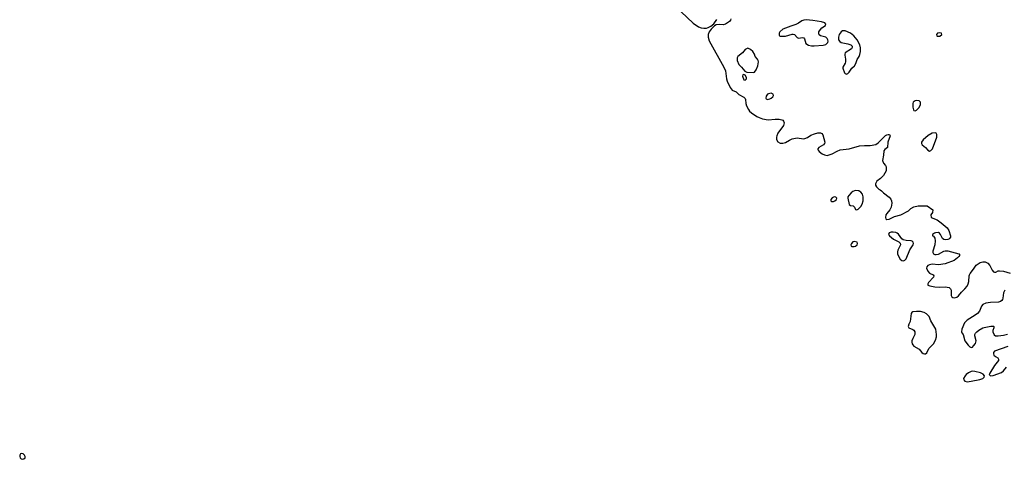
# Model space of a CAD drawing. Header units: inches. Extents: x 2221774 to 2440637, y 201306 to 357559.
# Tile 36 of 245: x 2281245 to 2296423, y 215865 to 222639. Entities that reach past the tile are written whole.
import ezdxf

# ---------------------------------------------------------------- set-up
doc = ezdxf.new("R2010")
doc.units = ezdxf.units.IN
doc.header["$MEASUREMENT"] = 0
for name, color, linetype in [('C2281', 7, 'Continuous'), ('C2291', 7, 'Continuous'), ('C2292', 7, 'Continuous')]:
    doc.layers.add(name, color=color, linetype=linetype)

msp = doc.modelspace()

# ---------------------------------------------------------------- linework, layer by layer
at = {"layer": 'C2281', "color": 5, "elevation": 20}
msp.add_lwpolyline([(2281270, 215955), (2281259, 215950), (2281245, 215930), (2281246, 215906), (2281250, 215890), (2281266, 215870), (2281290, 215865), (2281310, 215870), (2281330, 215890), (2281331, 215910), (2281318, 215930), (2281296, 215950)], close=True, dxfattribs=at)
at = {"layer": 'C2291', "color": 5, "elevation": 20}
for points in [[(2294111, 220000), (2294090, 219993), (2294060, 219970), (2294024, 219930), (2294013, 219910), (2294011, 219890), (2294031, 219791), (2294050, 219778), (2294092, 219770), (2294111, 219750), (2294130, 219712), (2294150, 219711), (2294170, 219721), (2294210, 219761), (2294230, 219799), (2294247, 219850), (2294248, 219910), (2294235, 219950), (2294210, 219983), (2294178, 220000)], [(2294528, 220000), (2294561, 219970), (2294650, 219902), (2294673, 219873), (2294683, 219850), (2294687, 219810), (2294680, 219750), (2294660, 219710), (2294610, 219652), (2294598, 219630), (2294589, 219590), (2294594, 219570), (2294610, 219558), (2294650, 219563), (2294730, 219604), (2294827, 219633), (2294944, 219696), (2294984, 219730), (2295030, 219756), (2295093, 219773), (2295232, 219770), (2295322, 219710), (2295318, 219670), (2295292, 219630), (2295294, 219590), (2295390, 219555), (2295450, 219511), (2295541, 219430), (2295568, 219390), (2295591, 219310), (2295591, 219290), (2295585, 219275), (2295570, 219259), (2295550, 219250), (2295510, 219246), (2295490, 219252), (2295468, 219268), (2295441, 219330), (2295425, 219350), (2295410, 219361), (2295363, 219357), (2295345, 219350), (2295318, 219330), (2295318, 219310), (2295330, 219301), (2295350, 219270), (2295359, 219230), (2295352, 219170), (2295323, 219070), (2295322, 219050), (2295330, 219031), (2295350, 219022), (2295370, 219020), (2295410, 219028), (2295490, 219073), (2295510, 219079), (2295550, 219075), (2295722, 219030), (2295735, 219010), (2295723, 218990), (2295703, 218970), (2295651, 218930), (2295510, 218878), (2295410, 218860), (2295310, 218870), (2295270, 218863), (2295243, 218850), (2295228, 218830), (2295225, 218810), (2295243, 218763), (2295270, 218735), (2295326, 218710), (2295337, 218690), (2295331, 218670), (2295253, 218590), (2295243, 218570), (2295245, 218550), (2295277, 218537), (2295350, 218522), (2295430, 218520), (2295510, 218525), (2295571, 218511), (2295593, 218493), (2295602, 218470), (2295606, 218390), (2295614, 218370), (2295630, 218356), (2295650, 218353), (2295690, 218365), (2295715, 218385), (2295761, 218439), (2295816, 218490), (2295850, 218533), (2295868, 218570), (2295877, 218603), (2295882, 218690), (2295887, 218710), (2295897, 218730), (2295950, 218793), (2295990, 218857), (2296050, 218900), (2296090, 218910), (2296130, 218907), (2296170, 218886), (2296201, 218850), (2296237, 218777), (2296256, 218756), (2296270, 218751), (2296290, 218751), (2296330, 218767), (2296350, 218771), (2296410, 218764), (2296511, 218731)], [(2296432, 218470), (2296412, 218430), (2296402, 218350), (2296397, 218330), (2296385, 218310), (2296365, 218295), (2296334, 218286), (2296210, 218282), (2296136, 218270), (2296090, 218251), (2296070, 218223), (2296039, 218150), (2296008, 218112), (2295974, 218086), (2295848, 218010), (2295808, 217970), (2295766, 217870), (2295764, 217830), (2295770, 217812), (2295787, 217787), (2295813, 217690), (2295863, 217623), (2295890, 217596), (2295910, 217590), (2295930, 217595), (2295950, 217611), (2295976, 217650), (2295988, 217690), (2295967, 217770), (2295970, 217790), (2295980, 217810), (2295997, 217830), (2296030, 217856), (2296090, 217889), (2296110, 217895), (2296214, 217914), (2296255, 217915), (2296262, 217910), (2296261, 217890), (2296248, 217850), (2296248, 217830), (2296265, 217785), (2296287, 217767), (2296330, 217765), (2296410, 217776), (2296470, 217792)], [(2296475, 217605), (2296271, 217530), (2296255, 217510), (2296255, 217490), (2296263, 217470), (2296288, 217448), (2296325, 217430), (2296335, 217410), (2296331, 217390), (2296271, 217310), (2296199, 217190), (2296191, 217170), (2296200, 217160), (2296211, 217151), (2296250, 217154), (2296377, 217203), (2296412, 217228), (2296457, 217283)]]:
    msp.add_lwpolyline(points, dxfattribs=at)
for points in [[(2293810, 219909), (2293790, 219905), (2293770, 219896), (2293747, 219870), (2293746, 219850), (2293760, 219840), (2293790, 219839), (2293810, 219848), (2293837, 219870), (2293839, 219890), (2293825, 219905)], [(2294710, 219367), (2294677, 219363), (2294647, 219353), (2294639, 219330), (2294651, 219310), (2294717, 219257), (2294798, 219218), (2294816, 219196), (2294820, 219170), (2294814, 219150), (2294783, 219090), (2294777, 219063), (2294777, 219030), (2294785, 219005), (2294815, 218950), (2294841, 218930), (2294870, 218925), (2294890, 218932), (2294910, 218953), (2294967, 219093), (2295018, 219170), (2295025, 219190), (2295019, 219210), (2295004, 219224), (2294988, 219230), (2294910, 219236), (2294866, 219246), (2294844, 219264), (2294794, 219334), (2294772, 219352), (2294750, 219362)], [(2294110, 219220), (2294090, 219215), (2294067, 219190), (2294059, 219170), (2294061, 219150), (2294070, 219143), (2294110, 219144), (2294130, 219151), (2294153, 219170), (2294161, 219190), (2294152, 219212)], [(2295070, 218144), (2295010, 218137), (2294995, 218125), (2294988, 218112), (2294970, 217990), (2294950, 217948), (2294943, 217910), (2294952, 217890), (2295010, 217867), (2295030, 217855), (2295042, 217830), (2295045, 217810), (2295042, 217790), (2295010, 217724), (2294999, 217690), (2294998, 217670), (2295003, 217643), (2295010, 217627), (2295030, 217610), (2295110, 217564), (2295150, 217511), (2295170, 217497), (2295190, 217491), (2295210, 217491), (2295230, 217507), (2295260, 217570), (2295330, 217642), (2295360, 217700), (2295375, 217750), (2295379, 217790), (2295365, 217870), (2295290, 218001), (2295264, 218064), (2295225, 218105), (2295186, 218126), (2295130, 218140)], [(2295930, 217223), (2295910, 217220), (2295870, 217198), (2295836, 217170), (2295817, 217150), (2295795, 217110), (2295799, 217090), (2295812, 217070), (2295850, 217060), (2295910, 217067), (2296046, 217094), (2296090, 217108), (2296114, 217130), (2296119, 217150), (2296095, 217175), (2296055, 217195), (2295970, 217219)]]:
    msp.add_lwpolyline(points, close=True, dxfattribs=at)
at = {"layer": 'C2292', "color": 5, "elevation": 20}
for points in [[(2291440, 222760), (2291628, 222588), (2291708, 222528), (2291750, 222514), (2291790, 222509), (2291830, 222511), (2291859, 222521), (2291899, 222541), (2291944, 222576), (2291990, 222643)], [(2292205, 222650), (2292204, 222630), (2292185, 222610), (2292125, 222570), (2292090, 222562), (2292030, 222566), (2291981, 222559), (2291956, 222544), (2291905, 222495), (2291873, 222450), (2291859, 222410), (2291860, 222370), (2291874, 222314), (2292100, 221910), (2292123, 221850), (2292141, 221730), (2292152, 221692), (2292196, 221596), (2292230, 221554), (2292288, 221528), (2292330, 221485), (2292406, 221446), (2292427, 221427), (2292435, 221410), (2292440, 221350), (2292450, 221310), (2292477, 221257), (2292497, 221230), (2292526, 221206), (2292610, 221147), (2292644, 221130), (2292693, 221113), (2292783, 221097), (2292890, 221106), (2292950, 221105), (2292995, 221095), (2293009, 221089), (2293018, 221078), (2293027, 221050), (2293019, 221010), (2292930, 220890), (2292916, 220850), (2292912, 220830), (2292913, 220793), (2292930, 220759), (2292970, 220735), (2293010, 220735), (2293050, 220748), (2293110, 220785), (2293150, 220803), (2293230, 220817), (2293325, 220805), (2293350, 220808), (2293390, 220826), (2293442, 220858), (2293498, 220882), (2293550, 220897), (2293590, 220897), (2293610, 220888), (2293627, 220867), (2293655, 220750), (2293651, 220730), (2293634, 220710), (2293561, 220670), (2293548, 220650), (2293550, 220642), (2293554, 220630), (2293571, 220610), (2293617, 220570), (2293650, 220556), (2293690, 220549), (2293770, 220570), (2293845, 220615), (2293890, 220633), (2294033, 220647), (2294190, 220694), (2294270, 220702), (2294357, 220703), (2294444, 220716), (2294478, 220742), (2294590, 220854), (2294610, 220866), (2294630, 220871), (2294652, 220870), (2294665, 220850), (2294626, 220750), (2294622, 220670), (2294580, 220640), (2294564, 220616), (2294562, 220550), (2294545, 220470), (2294558, 220430), (2294590, 220391), (2294599, 220370), (2294604, 220350), (2294599, 220310), (2294560, 220240), (2294516, 220190), (2294456, 220150), (2294437, 220110), (2294437, 220090), (2294450, 220066), (2294486, 220030), (2294510, 220016), (2294528, 220000)], [(2294178, 220000), (2294170, 220004), (2294130, 220007), (2294111, 220000)]]:
    msp.add_lwpolyline(points, dxfattribs=at)
at = {"layer": 'C2292', "color": 5, "elevation": 40}
for points in [[(2293370, 222637), (2293330, 222634), (2293299, 222621), (2293250, 222585), (2293210, 222563), (2293130, 222541), (2293010, 222492), (2292961, 222450), (2292951, 222430), (2292950, 222402), (2292958, 222390), (2292970, 222384), (2293050, 222386), (2293150, 222418), (2293170, 222418), (2293191, 222410), (2293227, 222367), (2293240, 222360), (2293250, 222356), (2293310, 222367), (2293330, 222359), (2293343, 222343), (2293364, 222270), (2293406, 222247), (2293450, 222238), (2293490, 222238), (2293630, 222249), (2293670, 222258), (2293689, 222270), (2293704, 222290), (2293705, 222310), (2293702, 222330), (2293692, 222350), (2293673, 222370), (2293590, 222391), (2293568, 222408), (2293562, 222422), (2293563, 222450), (2293573, 222470), (2293610, 222512), (2293665, 222550), (2293673, 222570), (2293654, 222590), (2293606, 222606), (2293470, 222628)], [(2293970, 222470), (2293950, 222470), (2293930, 222465), (2293910, 222450), (2293876, 222410), (2293865, 222370), (2293869, 222329), (2293885, 222305), (2293909, 222289), (2294010, 222268), (2294058, 222250), (2294079, 222230), (2294079, 222210), (2294066, 222190), (2293971, 222130), (2293962, 222110), (2293962, 222090), (2293977, 222030), (2293976, 221990), (2293970, 221970), (2293931, 221910), (2293931, 221891), (2293961, 221821), (2293970, 221811), (2293990, 221801), (2294010, 221811), (2294030, 221831), (2294074, 221890), (2294111, 221930), (2294134, 221966), (2294155, 222025), (2294184, 222070), (2294197, 222103), (2294205, 222150), (2294207, 222207), (2294197, 222250), (2294154, 222330), (2294102, 222390), (2294050, 222432)], [(2295430, 222436), (2295392, 222430), (2295376, 222410), (2295385, 222390), (2295390, 222387), (2295430, 222387), (2295462, 222410), (2295452, 222432)], [(2292470, 222198), (2292450, 222192), (2292430, 222178), (2292389, 222131), (2292315, 222070), (2292305, 222050), (2292306, 222010), (2292330, 221950), (2292371, 221910), (2292425, 221845), (2292453, 221833), (2292550, 221823), (2292570, 221831), (2292596, 221864), (2292624, 221930), (2292633, 221990), (2292628, 222010), (2292616, 222030), (2292582, 222070), (2292570, 222110), (2292547, 222150), (2292510, 222181)], [(2292410, 221794), (2292394, 221790), (2292386, 221770), (2292405, 221710), (2292430, 221707), (2292449, 221730), (2292449, 221750), (2292430, 221782)], [(2292830, 221506), (2292790, 221499), (2292770, 221489), (2292750, 221462), (2292744, 221430), (2292750, 221421), (2292770, 221411), (2292810, 221420), (2292830, 221431), (2292853, 221450), (2292865, 221470), (2292861, 221490), (2292850, 221499)], [(2295075, 221395), (2295047, 221390), (2295018, 221370), (2295010, 221350), (2295012, 221290), (2295021, 221250), (2295030, 221241), (2295050, 221236), (2295070, 221246), (2295110, 221288), (2295131, 221330), (2295131, 221370), (2295110, 221391)], [(2295357, 220897), (2295310, 220890), (2295250, 220857), (2295170, 220790), (2295144, 220750), (2295146, 220730), (2295158, 220710), (2295208, 220668), (2295242, 220630), (2295270, 220615), (2295290, 220622), (2295315, 220650), (2295380, 220830), (2295381, 220870), (2295370, 220889)]]:
    msp.add_lwpolyline(points, close=True, dxfattribs=at)

doc.saveas('drawing.dxf')
